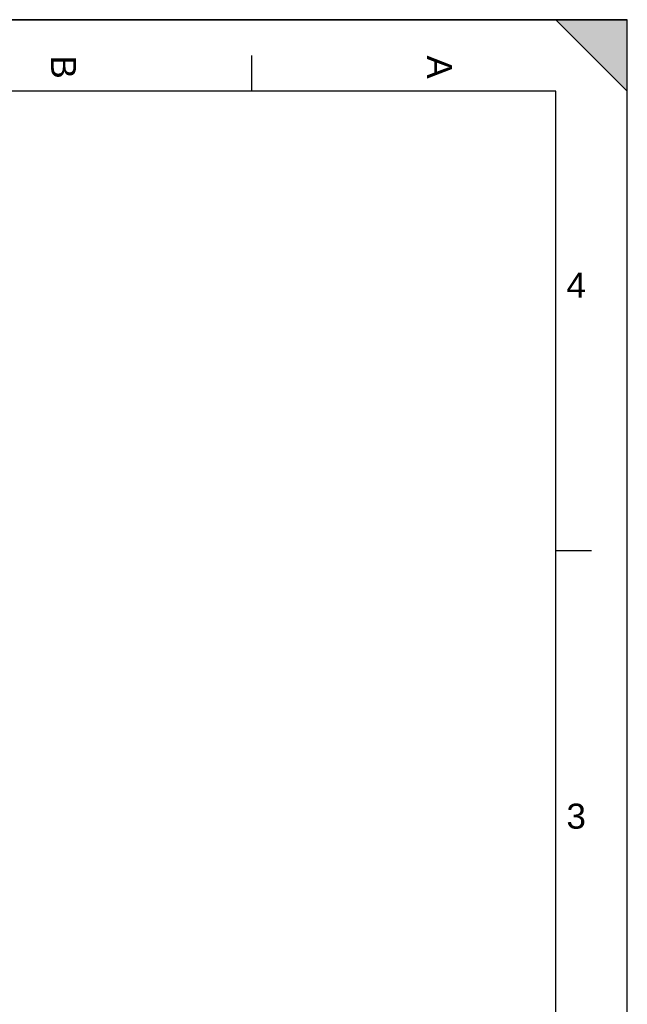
# Model space of a CAD drawing. Header units: millimetres. Extents: x 0 to 420, y 0 to 297.
# Tile 28 of 28: x 335 to 420, y 159 to 297. Entities that reach past the tile are written whole.
import ezdxf

# ---------------------------------------------------------------- set-up
doc = ezdxf.new("R2010")
doc.units = ezdxf.units.MM
doc.header["$LTSCALE"] = 23.1
doc.layers.get('0').update_dxf_attribs({"linetype": 'CONTINUOUS'})
doc.styles.add('TEXTSTYLE_2', font='arial.ttf')

# ---------------------------------------------------------------- blocks, each defined once
blk = doc.blocks.new('MARGEA3_BL0', base_point=(210.000078, 148.5))
at = {"color": 7, "linetype": 'Continuous'}
for p, q in [((420.000078, 297.000001), (0.000078, 297.000001)), ((0.000078, 296.999914), (420, 296.999914)), ((410.000078, 297.000001), (420.000078, 287.000001)), ((420.000078, 297.000001), (410.000078, 297.000001)), ((410.000078, 297.000001), (420.000078, 287.000001)), ((420, 0), (420, 296.999914)), ((420.000078, 287.000001), (420.000078, 297.000001)), ((420.000078, 0.000001), (420.000078, 297.000001)), ((367.500078, 292.000001), (367.500078, 287.000001)), ((410.000078, 287.000001), (10.000078, 287.000001)), ((410.000078, 10.000001), (410.000078, 287.000001)), ((415.000078, 222.750001), (410.000078, 222.750001))]:
    blk.add_line(p, q, dxfattribs=at)
blk.add_solid([(410.000078, 297.000001), (420.000078, 287.000001), (420.000078, 297.000001)], dxfattribs=at)
at = {"color": 7, "linetype": 'Continuous', "style": 'TEXTSTYLE_2', "oblique": 0.00001872}
for s, p in [('A', (392.000078, 292.000001)), ('B', (339.500078, 292.000001))]:
    blk.add_text(s, height=3.5, rotation=270, dxfattribs=at).set_placement(p)
for s, p in [('4', (411.500078, 258.125001)), ('3', (411.500078, 183.875001))]:
    blk.add_text(s, height=3.5, dxfattribs=at).set_placement(p)

msp = doc.modelspace()

# ---------------------------------------------------------------- linework, layer by layer
at = {"color": 7, "linetype": 'Continuous'}
for p in [(0, 297), (420, 0)]:
    msp.add_line(p, (420, 297), dxfattribs=at)

# ---------------------------------------------------------------- block references
msp.add_blockref('MARGEA3_BL0', (210, 148.5), dxfattribs=at)

doc.saveas('drawing.dxf')
